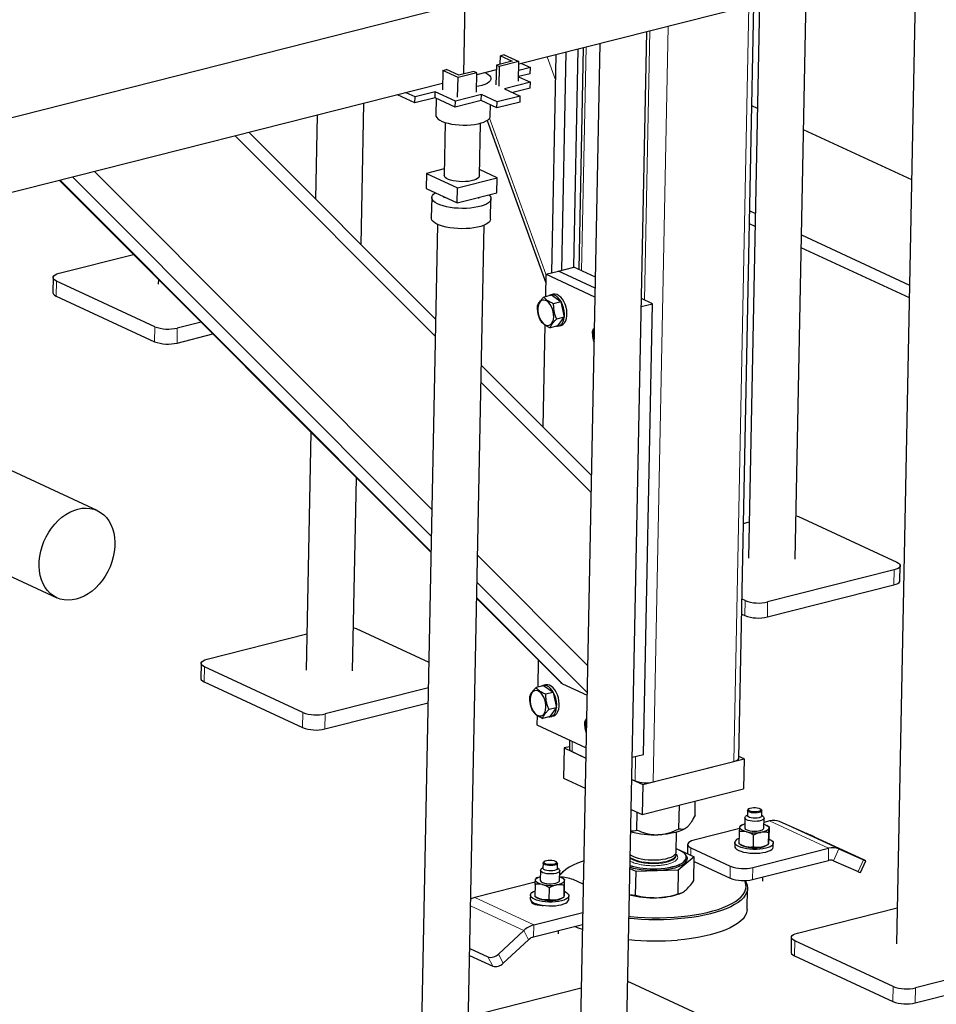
# Model space of a CAD drawing. Header units: millimetres. Extents: x 0 to 841, y 0 to 594.
# Tile 52 of 92: x 209 to 232, y 396 to 421. Entities that reach past the tile are written whole.
import ezdxf

# ---------------------------------------------------------------- set-up
doc = ezdxf.new("R2010")
doc.units = ezdxf.units.MM
doc.layers.add('TRAIT-FORT', color=4, linetype='Continuous', lineweight=25)

msp = doc.modelspace()

# ---------------------------------------------------------------- linework, layer by layer
at = {"lineweight": 18}
for p, q in [((227.20233, 421.38019), (226.8278, 402.51902)), ((225.18255, 420.86911), (224.80802, 402.00795)), ((224.73074, 420.75479), (224.59732, 414.03574)), ((223.13604, 420.35128), (223.02512, 414.76506)), ((222.16836, 420.10642), (222.37602, 419.53249)), ((220.72553, 418.57637), (222.13509, 414.68075)), ((214.37469, 418.13434), (219.37329, 413.12591)), ((210.32086, 417.10858), (219.27423, 408.13759)), ((210.86491, 417.24625), (219.28752, 408.80706)), ((210.00489, 417.02863), (219.26651, 407.74878)), ((209.91229, 414.51239), (209.90485, 414.13738)), ((212.36886, 413.37282), (212.36142, 412.99781)), ((212.93011, 413.33872), (212.92266, 412.96371)), ((220.51088, 411.98608), (223.26102, 409.23052)), ((220.42512, 407.66722), (223.17526, 404.91167)), ((230.82543, 407.29987), (230.81798, 406.92486)), ((220.41183, 406.99776), (223.16197, 404.24221)), ((220.40411, 406.60895), (222.55109, 404.45773)), ((227.10828, 406.53542), (227.10083, 406.1604)), ((227.66952, 406.50132), (227.66208, 406.1263)), ((213.60605, 404.88005), (213.5986, 404.50503)), ((216.06262, 403.74048), (216.05517, 403.36546)), ((216.62387, 403.70638), (216.61642, 403.33136)), ((222.79192, 403.02137), (222.78682, 402.76455)), ((224.37111, 402.64365), (224.35902, 402.03523)), ((227.71861, 401.03491), (229.19255, 400.35117)), ((227.96948, 401.01841), (229.44343, 400.33467)), ((225.75153, 400.18051), (225.75513, 400.36197)), ((229.19255, 400.35117), (229.18659, 400.05116)), ((229.44343, 400.33467), (229.31203, 400.04291)), ((226.7318, 399.60613), (226.73776, 399.90614)), ((229.92821, 399.7724), (230.0596, 400.06416)), ((227.29305, 399.57203), (227.29901, 399.87204)), ((221.57949, 398.29668), (220.25128, 398.91282)), ((221.83355, 398.44095), (220.35961, 399.1247)), ((221.86836, 398.94951), (221.86887, 398.97513)), ((221.8276, 398.14094), (221.83355, 398.44095)), ((221.70056, 398.06881), (221.57949, 398.29668)), ((228.34546, 398.04264), (228.33802, 397.66763)), ((221.06737, 397.48216), (220.94629, 397.71004)), ((220.80602, 397.41081), (220.68494, 397.63868)), ((230.80203, 396.90308), (230.79459, 396.52806)), ((231.36328, 396.86897), (231.35583, 396.49396))]:
    msp.add_line(p, q, dxfattribs=at)
at = {"lineweight": 18, "flags": 128}
for points in [[(224.86722, 399.96878), (224.95696, 399.974), (225.04266, 399.98398), (225.12232, 399.99847), (225.19407, 400.01714), (225.25622, 400.03955), (225.30733, 400.06518), (225.34619, 400.09342), (225.37189, 400.12361), (225.38382, 400.15505), (225.38468, 400.16479)], [(224.23992, 400.099), (224.25342, 400.08923), (224.30215, 400.06132), (224.36219, 400.03612), (224.43214, 400.01422), (224.51035, 399.99612), (224.595, 399.98226), (224.68409, 399.97296), (224.77555, 399.96843), (224.86722, 399.96878)]]:
    msp.add_lwpolyline(points, dxfattribs=at)
at = {"lineweight": 18}
for points, knots in [([(225.41787, 400.15869), (225.42118, 400.1451), (225.42799, 400.1171), (225.40911, 400.07468), (225.36639, 400.03313), (225.29801, 399.99514), (225.20811, 399.96318), (225.10262, 399.93922), (224.98939, 399.92325), (224.91034, 399.91932), (224.87197, 399.91741)], [0, 0, 0, 0, 0.116516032, 0.24001133, 0.368640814, 0.5, 0.631359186, 0.75998867, 0.883483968, 1, 1, 1, 1]), ([(225.38114, 400.20684), (225.38466, 400.20415), (225.4046, 400.18886), (225.41187, 400.17231), (225.41787, 400.15869)], [0, 0, 0, 0, 0.176208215, 1, 1, 1, 1]), ([(224.87197, 399.91741), (224.83302, 399.91694), (224.7528, 399.91598), (224.62981, 399.92469), (224.50798, 399.94163), (224.39568, 399.96747), (224.30244, 399.99837), (224.25852, 400.0226), (224.23862, 400.03358)], [0, 0, 0, 0, 0.157433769, 0.324297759, 0.498098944, 0.675588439, 0.853077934, 1, 1, 1, 1])]:
    msp.add_open_spline(points, degree=3, knots=knots, dxfattribs=at)
at = {"layer": 'TRAIT-FORT', "lineweight": 25}
for p, q in [((238.4867, 424.23553), (221.45812, 419.9267)), ((231.37335, 422.4356), (230.8874, 397.96351)), ((228.35342, 407.57282), (228.63479, 421.74265)), ((220.11876, 421.45346), (201.18334, 416.66213)), ((220.0836, 419.68268), (220.11876, 421.45346)), ((226.95121, 402.60383), (227.32467, 421.41115)), ((227.46871, 421.44759), (227.19365, 407.59585)), ((224.15742, 395.94409), (224.64968, 420.73428)), ((222.82859, 414.85623), (222.9367, 420.30084)), ((223.06684, 420.33376), (222.95688, 414.79671)), ((223.48359, 420.43922), (222.99765, 395.96712)), ((220.99506, 419.9243), (220.99924, 420.13451)), ((221.09391, 420.15847), (220.99924, 420.13451)), ((220.99924, 420.13451), (221.29098, 419.99918)), ((221.09391, 420.15847), (221.45935, 419.98895)), ((222.28041, 414.71752), (222.38853, 420.16213)), ((222.52958, 414.78057), (222.6377, 420.22518)), ((220.89649, 419.89936), (220.88681, 419.41184)), ((221.29098, 419.99918), (220.89649, 419.89936)), ((220.97019, 419.86517), (220.89649, 419.89936)), ((220.97019, 419.86517), (220.96051, 419.37765)), ((221.45935, 419.98895), (220.97019, 419.86517)), ((221.44967, 419.50143), (221.45935, 419.98895)), ((221.74697, 419.83865), (221.4549, 419.76474)), ((221.5222, 419.94292), (221.74697, 419.83865)), ((221.74399, 419.68864), (221.74697, 419.83865)), ((219.55775, 419.76976), (219.54807, 419.28224)), ((219.55775, 419.76976), (219.65242, 419.79372)), ((219.93851, 419.59313), (219.55775, 419.76976)), ((219.95949, 419.65128), (219.65242, 419.79372)), ((219.92883, 419.10561), (219.93851, 419.59313)), ((220.40799, 419.71192), (219.93851, 419.59313)), ((220.33429, 419.74611), (219.95949, 419.65128)), ((220.40799, 419.71192), (220.33429, 419.74611)), ((220.39831, 419.2244), (220.40799, 419.71192)), ((220.8942, 419.78401), (220.40697, 419.66072)), ((221.4519, 419.61352), (221.74563, 419.47727)), ((221.74399, 419.68864), (221.45192, 419.61473)), ((219.55128, 419.4442), (202.5227, 415.13537)), ((219.55119, 419.4398), (219.54502, 419.44262)), ((221.74563, 419.47727), (221.09867, 419.31356)), ((221.09867, 419.31356), (221.49172, 419.13123)), ((221.74265, 419.32726), (221.30685, 419.21699)), ((221.74265, 419.32726), (221.74563, 419.47727)), ((218.86266, 418.95956), (218.42969, 419.1604)), ((218.86563, 419.10956), (218.64086, 419.21384)), ((218.86266, 418.95956), (218.86563, 419.10956)), ((219.3676, 419.08733), (218.86266, 418.95956)), ((219.37058, 419.23733), (218.86563, 419.10956)), ((219.3676, 419.08733), (219.37058, 419.23733)), ((219.8712, 418.85372), (219.3676, 419.08733)), ((219.87417, 419.00372), (219.37058, 419.23733)), ((219.39142, 419.07628), (219.38304, 418.65434)), ((220.52113, 419.16743), (219.87417, 419.00372)), ((220.51816, 419.01742), (220.52113, 419.16743)), ((220.91419, 418.9851), (220.52113, 419.16743)), ((221.49172, 419.13123), (220.91419, 418.9851)), ((221.48874, 418.98122), (221.49172, 419.13123)), ((217.51904, 415.41786), (217.58913, 418.94771)), ((220.51816, 419.01742), (219.8712, 418.85372)), ((219.8712, 418.85372), (219.87417, 419.00372)), ((220.91121, 418.83509), (220.51816, 419.01742)), ((220.74278, 418.62734), (220.7484, 418.91061)), ((220.91121, 418.83509), (220.91419, 418.9851)), ((221.48874, 418.98122), (220.91121, 418.83509)), ((227.41654, 418.82031), (227.27453, 418.88619)), ((216.42305, 418.65265), (216.38145, 416.5577)), ((219.61942, 418.4695), (219.59328, 417.15282)), ((220.4731, 417.13535), (220.49925, 418.45203)), ((220.66486, 418.52049), (222.13013, 414.47089)), ((219.38174, 413.5515), (214.72055, 418.22186)), ((231.2661, 417.03456), (228.56617, 418.28701)), ((219.14922, 417.19779), (219.14178, 416.82278)), ((219.59642, 417.31095), (219.14922, 417.19779)), ((219.14922, 417.19779), (219.92304, 416.83883)), ((220.91715, 417.09037), (220.47627, 417.29489)), ((209.99242, 417.02548), (219.26621, 407.73344)), ((219.92304, 416.83883), (220.91715, 417.09037)), ((220.90971, 416.71536), (220.91715, 417.09037)), ((219.14178, 416.82278), (219.9156, 416.46381)), ((219.58266, 416.61826), (219.58211, 416.5903)), ((219.9156, 416.46381), (219.92304, 416.83883)), ((219.9156, 416.46381), (220.90971, 416.71536)), ((219.28216, 416.59625), (219.27211, 416.08998)), ((220.46193, 416.57283), (220.46252, 416.6022)), ((220.75182, 416.0606), (220.76187, 416.56687)), ((227.22248, 416.26468), (227.36448, 416.19881)), ((219.42891, 415.92719), (218.80165, 384.33839)), ((219.96142, 384.31536), (220.58868, 415.90416)), ((227.35804, 415.87466), (227.21604, 415.94053)), ((228.51412, 415.66551), (231.21405, 414.41305)), ((209.98223, 414.7062), (211.83839, 415.17588)), ((231.20761, 414.0889), (228.50768, 415.34136)), ((222.13429, 414.68054), (222.12324, 414.12409)), ((222.13429, 414.68054), (222.44988, 414.7604)), ((223.35797, 414.1129), (222.13429, 414.68054)), ((222.44988, 414.7604), (222.82859, 414.85623)), ((223.36242, 414.33709), (222.44988, 414.7604)), ((223.36777, 414.60611), (222.82859, 414.85623)), ((209.82796, 414.60019), (209.82052, 414.22517)), ((212.36886, 413.37282), (209.91229, 414.51239)), ((212.45668, 414.55637), (212.45423, 414.43326)), ((222.27073, 414.16141), (222.08152, 414.11354)), ((222.31606, 414.18154), (222.25295, 414.16557)), ((222.50788, 413.99451), (222.27073, 414.16141)), ((209.90485, 414.13738), (212.36142, 412.99781)), ((222.50788, 413.99451), (222.31867, 413.94663)), ((222.50788, 413.99451), (222.58822, 413.61089)), ((224.51345, 413.87362), (224.79385, 413.94457)), ((224.79385, 413.94457), (224.5174, 414.07281)), ((224.57044, 402.69409), (224.79385, 413.94457)), ((213.52237, 413.48858), (212.93011, 413.33872)), ((222.10921, 413.4172), (222.05861, 410.86936)), ((222.58822, 413.61089), (222.39901, 413.56301)), ((222.4314, 413.39417), (222.58822, 413.61089)), ((212.92266, 412.96371), (213.81968, 413.19068)), ((222.4314, 413.39417), (222.24219, 413.3463)), ((222.44919, 413.39001), (222.51231, 413.40599)), ((210.93039, 408.78338), (201.55336, 413.13326)), ((223.26947, 409.65611), (220.51933, 412.41167)), ((216.26592, 410.73964), (216.14799, 404.80091)), ((201.64005, 410.44738), (209.92044, 406.60623)), ((217.30776, 404.77788), (217.40351, 409.5998)), ((227.06755, 408.4624), (227.21158, 408.49884)), ((228.43879, 408.63325), (230.89536, 407.49369)), ((230.82543, 407.29987), (227.66952, 406.50132)), ((230.97225, 407.03087), (230.97969, 407.40589)), ((227.66208, 406.1263), (230.81798, 406.92486)), ((220.4038, 406.59361), (222.49404, 404.49925)), ((227.10828, 406.53542), (227.03, 406.57173)), ((227.02256, 406.19672), (227.10083, 406.1604)), ((217.39313, 405.83831), (219.21182, 404.99465)), ((213.67598, 405.07386), (216.16592, 405.7039)), ((213.52172, 404.96784), (213.51427, 404.59283)), ((216.06262, 403.74048), (213.60605, 404.88005)), ((221.94308, 405.05129), (221.92963, 404.37368)), ((213.5986, 404.50503), (216.05517, 403.36546)), ((219.19918, 404.35802), (216.62387, 403.70638)), ((222.07712, 404.411), (221.88791, 404.36312)), ((222.12245, 404.43113), (222.05933, 404.41516)), ((222.31426, 404.24409), (222.07712, 404.411)), ((222.55109, 404.45773), (223.16063, 404.17497)), ((222.31426, 404.24409), (222.12505, 404.19622)), ((222.31426, 404.24409), (222.3946, 403.86047)), ((216.61642, 403.33136), (219.19173, 403.98301)), ((222.3946, 403.86047), (222.20539, 403.8126)), ((222.23779, 403.64376), (222.3946, 403.86047)), ((221.91559, 403.66679), (221.91089, 403.43007)), ((222.23779, 403.64376), (222.04858, 403.59588)), ((222.25557, 403.6396), (222.31869, 403.65557)), ((221.91089, 403.43007), (223.13457, 402.86242)), ((222.59029, 402.85572), (222.5754, 402.10568)), ((222.72042, 402.88864), (222.59029, 402.85572)), ((222.59029, 402.85572), (223.12947, 402.6056)), ((222.72369, 403.05302), (222.71935, 402.83479)), ((222.78682, 402.76455), (223.12947, 402.6056)), ((224.29005, 402.62314), (224.57044, 402.69409)), ((227.08027, 402.58291), (226.95198, 402.64242)), ((224.55555, 401.94406), (227.08027, 402.58291)), ((224.80802, 402.00795), (226.8278, 402.51902)), ((227.08027, 402.58291), (227.06538, 401.83287)), ((222.5754, 402.10568), (223.11458, 401.85557)), ((224.27911, 402.0723), (224.55555, 401.94406)), ((224.27911, 402.0723), (224.35902, 402.03523)), ((224.55555, 401.94406), (224.54066, 401.19403)), ((224.54066, 401.19403), (227.06538, 401.83287)), ((225.45639, 400.84003), (225.46808, 401.4287)), ((225.85604, 401.17502), (225.86306, 401.52865)), ((224.26421, 401.32227), (224.54066, 401.19403)), ((224.40433, 400.80768), (224.41317, 401.25317)), ((227.16338, 401.17925), (227.11972, 401.14273)), ((227.16574, 401.2985), (227.16314, 401.16725)), ((227.1979, 401.33722), (227.17901, 401.32141)), ((227.51333, 401.31477), (227.49508, 401.33131)), ((227.52307, 401.1601), (227.52567, 401.29136)), ((227.56548, 401.13387), (227.5233, 401.17211)), ((227.03007, 400.93427), (226.98531, 400.90962)), ((227.10203, 401.11219), (227.09719, 400.86843)), ((227.5771, 400.8589), (227.58194, 401.10266)), ((227.71861, 401.03491), (227.5799, 400.99981)), ((227.68387, 400.89964), (227.64678, 400.92203)), ((227.68381, 400.89955), (227.70483, 400.88657)), ((227.70483, 400.88657), (227.69887, 400.58656)), ((228.58566, 400.7479), (227.96948, 401.01841)), ((225.38654, 400.25854), (225.3964, 400.7551)), ((226.97468, 400.84667), (225.82507, 400.55578)), ((226.96202, 400.46573), (226.96797, 400.76575)), ((227.31282, 400.38216), (227.31877, 400.68217)), ((227.57689, 400.85594), (227.5771, 400.8589)), ((227.6872, 400.74258), (227.68124, 400.44257)), ((225.6708, 400.44976), (225.66624, 400.22007)), ((226.84979, 400.49817), (226.84793, 400.40442)), ((226.98297, 400.45267), (227.02006, 400.43028)), ((227.63678, 400.41803), (227.68154, 400.44269)), ((227.80774, 400.38536), (227.8096, 400.47911)), ((230.07157, 400.06196), (228.84328, 400.63175)), ((225.37945, 400.21768), (225.37705, 400.2232)), ((225.38468, 400.16479), (225.38513, 400.1875)), ((225.38833, 400.34899), (225.83552, 400.14154)), ((225.83552, 400.14154), (225.43587, 399.80655)), ((225.75513, 400.36197), (226.73776, 399.90614)), ((225.82372, 399.5473), (225.83552, 400.14154)), ((227.29901, 399.87204), (229.19255, 400.35117)), ((229.44343, 400.33467), (230.0596, 400.06416)), ((222.06223, 399.98459), (222.05963, 399.85333)), ((222.09439, 400.0233), (222.0755, 400.00749)), ((222.40982, 400.00086), (222.39157, 400.0174)), ((222.41956, 399.84619), (222.42216, 399.97744)), ((225.63781, 400.1185), (225.63788, 400.12225)), ((225.83317, 400.02299), (226.7318, 399.60613)), ((227.29305, 399.57203), (229.18659, 400.05116)), ((229.31203, 400.04291), (229.92821, 399.7724)), ((229.98774, 399.74725), (230.11913, 400.03901)), ((221.99852, 399.79827), (221.99368, 399.55451)), ((222.05987, 399.86534), (222.01621, 399.82881)), ((222.46197, 399.81996), (222.4198, 399.85819)), ((222.47359, 399.54498), (222.47843, 399.78874)), ((222.58449, 399.78508), (222.5467, 399.75346)), ((224.3838, 399.77421), (224.23485, 399.84331)), ((224.37201, 399.17997), (224.3838, 399.77421)), ((225.43587, 399.80655), (224.3838, 399.77421)), ((225.43587, 399.80655), (225.42407, 399.21231)), ((221.86871, 399.50655), (220.35961, 399.1247)), ((221.86446, 399.45183), (221.85851, 399.15182)), ((221.92656, 399.62036), (221.8818, 399.5957)), ((222.58036, 399.58572), (222.54327, 399.60811)), ((222.58369, 399.42867), (222.57773, 399.12865)), ((222.5803, 399.58563), (222.60132, 399.57266)), ((222.59536, 399.27264), (222.60132, 399.57266)), ((223.06686, 399.45261), (222.8144, 399.56973)), ((227.55066, 399.52759), (227.55285, 399.63776)), ((221.74628, 399.18426), (221.74442, 399.09051)), ((222.21526, 399.36826), (222.20931, 399.06824)), ((222.70423, 399.07145), (222.70609, 399.1652)), ((224.22202, 399.19728), (224.37201, 399.17997)), ((225.47156, 399.21889), (225.50964, 399.23382)), ((227.15848, 398.82775), (227.16891, 399.35277)), ((221.87947, 399.13876), (221.91655, 399.11637)), ((221.98151, 398.94137), (221.98125, 398.92862)), ((222.53327, 399.10412), (222.57803, 399.12877)), ((222.57811, 399.12897), (222.57773, 399.12865)), ((222.70381, 399.06553), (222.70423, 399.07145)), ((221.83355, 398.44095), (223.0529, 398.74949)), ((228.4154, 398.23646), (230.90534, 398.8665)), ((221.8276, 398.14094), (223.04694, 398.44948)), ((220.94629, 397.71004), (221.57949, 398.29668)), ((222.44715, 398.21368), (222.44883, 398.29814)), ((221.06737, 397.48216), (221.70056, 398.06881)), ((228.26113, 398.13044), (228.25369, 397.75542)), ((230.80203, 396.90308), (228.34546, 398.04264)), ((220.23017, 397.84965), (220.68494, 397.63868)), ((220.22679, 397.6795), (220.80602, 397.41081)), ((228.33802, 397.66763), (230.79459, 396.52806)), ((234.51918, 397.66753), (231.36328, 396.86897)), ((231.35583, 396.49396), (234.51174, 397.29251)), ((224.24279, 397.00452), (226.69936, 395.86496)), ((220.52564, 396.24007), (223.01558, 396.87011))]:
    msp.add_line(p, q, dxfattribs=at)
at = {"layer": 'TRAIT-FORT', "lineweight": 25, "flags": 128}
for points in [[(220.61803, 419.71413), (220.63292, 419.70696), (220.68496, 419.67668), (220.72414, 419.64431), (220.74961, 419.61053), (220.76085, 419.57606), (220.75761, 419.54164), (220.73997, 419.50801), (220.70828, 419.47588), (220.66324, 419.44593), (220.6058, 419.4188), (220.53719, 419.39508), (220.45887, 419.37526), (220.40108, 419.36426)], [(219.38304, 418.65434), (219.3874, 418.62588), (219.40581, 418.59166), (219.43822, 418.5585), (219.48395, 418.52708), (219.54202, 418.4981), (219.61119, 418.47215), (219.68998, 418.4498), (219.77673, 418.43152), (219.86957, 418.41771), (219.96654, 418.40864), (220.06556, 418.40453), (220.16452, 418.40546), (220.26132, 418.4114), (220.35388, 418.42223), (220.44025, 418.43772), (220.51858, 418.45754), (220.58719, 418.48126), (220.64463, 418.50839), (220.68967, 418.53834), (220.72135, 418.57047), (220.739, 418.6041), (220.74278, 418.62734)], [(220.4731, 417.13535), (220.47085, 417.12095), (220.45585, 417.0943), (220.42727, 417.06926), (220.38603, 417.04662), (220.33344, 417.02711), (220.27121, 417.01136), (220.20132, 416.99988), (220.12603, 416.99303), (220.04775, 416.99104), (219.96901, 416.99397), (219.89233, 417.00172), (219.82018, 417.01405), (219.75487, 417.03055), (219.69851, 417.05071), (219.65291, 417.07386), (219.61953, 417.09928), (219.59944, 417.12613), (219.59328, 417.15282)], [(220.7094, 416.66467), (220.73359, 416.63956), (220.75487, 416.60409), (220.76189, 416.56818), (220.7545, 416.53253), (220.73286, 416.49784), (220.69739, 416.46477), (220.64876, 416.43398), (220.58794, 416.40606), (220.5161, 416.38156), (220.43465, 416.36095), (220.34517, 416.34463), (220.24939, 416.33293), (220.14919, 416.32606), (220.04652, 416.32417), (219.94336, 416.32729), (219.84174, 416.33535), (219.74363, 416.34821), (219.65094, 416.36561), (219.56546, 416.38721), (219.48888, 416.4126), (219.42267, 416.44128), (219.36813, 416.47268), (219.32631, 416.50621), (219.29804, 416.5412), (219.28386, 416.57697), (219.28404, 416.61284), (219.29859, 416.6481), (219.32722, 416.68206), (219.36937, 416.71407), (219.37225, 416.71587)], [(220.75182, 416.0606), (220.74445, 416.02626), (220.72281, 415.99157), (220.68733, 415.9585), (220.63871, 415.92771), (220.57789, 415.89979), (220.50605, 415.87529), (220.4246, 415.85468), (220.33511, 415.83836), (220.23934, 415.82666), (220.13914, 415.81979), (220.03646, 415.8179), (219.93331, 415.82101), (219.83169, 415.82908), (219.73358, 415.84194), (219.64088, 415.85934), (219.55541, 415.88094), (219.47883, 415.90633), (219.41262, 415.935), (219.35808, 415.96641), (219.31626, 415.99993), (219.28799, 416.03493), (219.27381, 416.0707), (219.27211, 416.08998)], [(209.91229, 414.51239), (209.87043, 414.53616), (209.84231, 414.56208), (209.829, 414.58916), (209.83102, 414.61636), (209.84829, 414.64263), (209.88015, 414.66697), (209.92538, 414.68843), (209.98223, 414.7062)], [(209.82052, 414.22517), (209.82155, 414.21414), (209.83486, 414.18706), (209.86299, 414.16114), (209.90485, 414.13738)], [(222.40121, 413.38653), (222.42149, 413.38598), (222.46478, 413.39498), (222.50396, 413.41782), (222.53761, 413.45366), (222.56452, 413.50123), (222.58372, 413.55879), (222.59451, 413.62426), (222.5965, 413.69528), (222.58962, 413.76929), (222.57412, 413.8436), (222.55055, 413.91554), (222.51978, 413.98249), (222.48291, 414.04205), (222.44127, 414.09206), (222.39637, 414.1307), (222.34984, 414.1566), (222.30335, 414.1688), (222.25859, 414.16687), (222.21716, 414.15088), (222.20908, 414.14581)], [(222.51231, 413.40599), (222.5279, 413.41095), (222.56708, 413.43379), (222.60073, 413.46963), (222.62764, 413.5172), (222.64684, 413.57476), (222.65763, 413.64023), (222.65962, 413.71125), (222.65274, 413.78526), (222.63723, 413.85957), (222.61367, 413.93151), (222.5829, 413.99846), (222.54602, 414.05802), (222.50439, 414.10803), (222.45949, 414.14668), (222.41296, 414.17257), (222.36647, 414.18477), (222.3217, 414.18284), (222.31606, 414.18154)], [(221.97935, 413.98339), (221.95582, 413.94061), (221.93991, 413.88827), (221.93232, 413.82865), (221.93337, 413.76437), (221.94303, 413.69824), (221.96086, 413.63313), (221.98609, 413.57191), (222.01761, 413.51724), (222.05406, 413.47152), (222.09383, 413.43674), (222.13519, 413.41442), (222.17633, 413.40554), (222.21545, 413.41048), (222.25084, 413.42904), (222.28096, 413.4604), (222.30449, 413.50318), (222.3204, 413.55552), (222.32799, 413.61514), (222.32694, 413.67942), (222.31728, 413.74555), (222.29945, 413.81066), (222.27422, 413.87188), (222.2427, 413.92655), (222.20625, 413.97227), (222.16648, 414.00705), (222.12512, 414.02937), (222.08398, 414.03825), (222.04486, 414.0333), (222.00947, 414.01475), (221.97935, 413.98339)], [(210.40308, 406.56976), (210.30084, 406.55045), (210.20007, 406.54456), (210.10194, 406.55216), (210.0076, 406.57315), (209.91816, 406.60729), (209.83467, 406.65419), (209.7581, 406.71328), (209.68936, 406.78388), (209.62925, 406.86516), (209.57847, 406.95617), (209.53762, 407.05583), (209.50718, 407.16299), (209.4875, 407.27638), (209.47882, 407.39468), (209.48124, 407.5165), (209.49473, 407.64041), (209.51913, 407.76496), (209.55416, 407.88868), (209.5994, 408.01013), (209.65432, 408.12788), (209.71829, 408.24056), (209.79054, 408.34684), (209.87024, 408.44547), (209.95645, 408.5353), (210.04815, 408.61528), (210.14428, 408.68447), (210.24371, 408.74205), (210.34526, 408.78736), (210.44776, 408.81986), (210.54999, 408.83916), (210.65076, 408.84505), (210.74889, 408.83746), (210.84323, 408.81646), (210.93267, 408.78232), (211.01616, 408.73543), (211.09273, 408.67634), (211.16147, 408.60574), (211.22158, 408.52446), (211.27236, 408.43345), (211.31321, 408.33378), (211.34365, 408.22662), (211.36333, 408.11323), (211.37201, 407.99493), (211.36959, 407.87311), (211.3561, 407.74921), (211.3317, 407.62466), (211.29667, 407.50094), (211.25143, 407.37949), (211.19651, 407.26173), (211.13255, 407.14906), (211.06029, 407.04278), (210.98059, 406.94414), (210.89438, 406.85431), (210.80268, 406.77433), (210.70655, 406.70515), (210.60713, 406.64756), (210.50557, 406.60226), (210.40308, 406.56976)], [(228.37495, 408.65699), (228.3848, 408.65395), (228.43879, 408.63325)], [(230.89536, 407.49369), (230.93722, 407.46992), (230.96535, 407.444), (230.97865, 407.41692), (230.97663, 407.38972), (230.95936, 407.36344), (230.9275, 407.33911), (230.88228, 407.31764), (230.82543, 407.29987)], [(230.81798, 406.92486), (230.87483, 406.94263), (230.92005, 406.96409), (230.95191, 406.98843), (230.96919, 407.0147), (230.97225, 407.03087)], [(217.32929, 405.86205), (217.33914, 405.85901), (217.39313, 405.83831)], [(213.60605, 404.88005), (213.56419, 404.90381), (213.53606, 404.92973), (213.52276, 404.95682), (213.52478, 404.98402), (213.54205, 405.01029), (213.57391, 405.03463), (213.61913, 405.05609), (213.67598, 405.07386)], [(213.51427, 404.59283), (213.51531, 404.5818), (213.52862, 404.55472), (213.55674, 404.5288), (213.5986, 404.50503)], [(222.20759, 403.63612), (222.22787, 403.63556), (222.27116, 403.64456), (222.31034, 403.6674), (222.344, 403.70325), (222.37091, 403.75081), (222.3901, 403.80837), (222.40089, 403.87384), (222.40288, 403.94487), (222.396, 404.01887), (222.3805, 404.09319), (222.35694, 404.16512), (222.32616, 404.23208), (222.28929, 404.29163), (222.24765, 404.34164), (222.20276, 404.38029), (222.15622, 404.40618), (222.10973, 404.41839), (222.06497, 404.41646), (222.02355, 404.40046), (222.01547, 404.3954)], [(222.31869, 403.65557), (222.33428, 403.66053), (222.37346, 403.68337), (222.40711, 403.71922), (222.43403, 403.76678), (222.45322, 403.82434), (222.46401, 403.88982), (222.466, 403.96084), (222.45912, 404.03484), (222.44362, 404.10916), (222.42005, 404.18109), (222.38928, 404.24805), (222.35241, 404.30761), (222.31077, 404.35761), (222.26588, 404.39626), (222.21934, 404.42215), (222.17285, 404.43436), (222.12809, 404.43243), (222.12245, 404.43113)], [(221.78574, 404.23298), (221.76221, 404.19019), (221.7463, 404.13785), (221.73871, 404.07824), (221.73976, 404.01396), (221.74941, 403.94782), (221.76724, 403.88272), (221.79247, 403.82149), (221.824, 403.76683), (221.86044, 403.7211), (221.90021, 403.68632), (221.94157, 403.664), (221.98271, 403.65512), (222.02183, 403.66007), (222.05723, 403.67863), (222.08734, 403.70998), (222.11087, 403.75277), (222.12678, 403.80511), (222.13437, 403.86472), (222.13332, 403.929), (222.12367, 403.99514), (222.10584, 404.06024), (222.08061, 404.12146), (222.04908, 404.17613), (222.01264, 404.22186), (221.97286, 404.25664), (221.93151, 404.27896), (221.89037, 404.28784), (221.85125, 404.28289), (221.81585, 404.26433), (221.78574, 404.23298)], [(222.71935, 402.83479), (222.72019, 402.82597), (222.73083, 402.8043), (222.75333, 402.78356), (222.78682, 402.76455)], [(226.8278, 402.51902), (226.87328, 402.53324), (226.90946, 402.55041), (226.93494, 402.56988), (226.94876, 402.5909), (226.95121, 402.60383)], [(227.58173, 401.0997), (227.57166, 401.07927), (227.54717, 401.0606), (227.50978, 401.04488), (227.46185, 401.03309), (227.40639, 401.02597), (227.34688, 401.02397), (227.28707, 401.02721), (227.2307, 401.03549), (227.18133, 401.04829), (227.14205, 401.0648), (227.11533, 401.084), (227.10286, 401.10466), (227.10541, 401.1255), (227.11972, 401.14273)], [(227.52307, 401.1601), (227.52291, 401.15788), (227.51347, 401.14055), (227.49024, 401.12509), (227.45508, 401.11276), (227.41085, 401.10455), (227.36114, 401.10113), (227.30996, 401.10278), (227.26146, 401.10936), (227.21959, 401.12035), (227.18771, 401.13484), (227.16843, 401.15166), (227.16314, 401.16725)], [(227.52551, 401.28914), (227.51608, 401.27181), (227.49284, 401.25635), (227.45769, 401.24402), (227.41346, 401.23581), (227.36374, 401.23239), (227.31256, 401.23404), (227.26407, 401.24062), (227.22219, 401.2516), (227.19032, 401.26609), (227.17103, 401.28292), (227.1659, 401.30072), (227.17533, 401.31805), (227.17901, 401.32141)], [(227.50591, 401.30853), (227.49681, 401.29242), (227.47432, 401.27821), (227.44043, 401.26714), (227.39816, 401.26021), (227.35126, 401.25803), (227.3039, 401.26079), (227.26029, 401.26826), (227.2243, 401.27976), (227.19914, 401.29427), (227.18703, 401.31051), (227.18905, 401.32703), (227.20502, 401.34236), (227.23353, 401.35515), (227.27204, 401.36425), (227.31713, 401.36886), (227.36479, 401.36856), (227.41079, 401.36339), (227.45104, 401.3538), (227.48196, 401.34065), (227.50081, 401.3251), (227.50591, 401.30853)], [(227.51333, 401.31477), (227.52038, 401.30694), (227.52551, 401.28914)], [(227.56548, 401.13387), (227.57673, 401.12062), (227.58173, 401.0997)], [(226.97753, 400.87524), (226.9826, 400.89142), (226.99373, 400.90712), (227.01075, 400.92208), (227.03334, 400.93604), (227.06114, 400.94876), (227.09365, 400.96003), (227.09904, 400.96162)], [(227.57895, 400.95209), (227.60222, 400.94365), (227.63174, 400.93038), (227.65621, 400.91598), (227.67523, 400.90068), (227.68846, 400.88475), (227.69567, 400.86845), (227.69676, 400.85208)], [(225.65357, 400.87409), (225.6011, 400.83738), (225.53495, 400.8036), (225.45625, 400.77335), (225.36634, 400.74714), (225.26676, 400.72541), (225.15922, 400.70853), (225.04555, 400.6968), (224.92771, 400.69042)], [(227.14412, 400.76146), (227.10612, 400.77178), (227.07207, 400.78368), (227.04255, 400.79694), (227.01808, 400.81134), (226.99906, 400.82664), (226.98583, 400.84257), (226.97861, 400.85887), (226.97753, 400.87524)], [(227.09719, 400.86843), (227.09802, 400.8609), (227.11049, 400.84024), (227.13721, 400.82104), (227.17649, 400.80453), (227.22586, 400.79173), (227.28222, 400.78345), (227.34204, 400.78021), (227.40155, 400.78221), (227.45701, 400.78933), (227.50494, 400.80112), (227.54233, 400.81684), (227.56682, 400.83551), (227.57689, 400.85594)], [(227.69676, 400.85208), (227.69169, 400.8359), (227.68055, 400.8202), (227.66354, 400.80524), (227.64095, 400.79128), (227.61315, 400.77856), (227.58064, 400.76729), (227.54395, 400.75768), (227.50373, 400.74988)], [(225.82507, 400.55578), (225.76822, 400.53801), (225.723, 400.51655), (225.69113, 400.49221), (225.67386, 400.46594), (225.67184, 400.43874), (225.68515, 400.41166), (225.71327, 400.38573), (225.75513, 400.36197)], [(226.84793, 400.40442), (226.8521, 400.38123), (226.87031, 400.35254), (226.90241, 400.32513), (226.94745, 400.29985), (227.00404, 400.27745), (227.07047, 400.25862), (227.14472, 400.24393), (227.22453, 400.23383), (227.30748, 400.22862), (227.39105, 400.22847), (227.4727, 400.23337), (227.54995, 400.24318), (227.62045, 400.2576), (227.68206, 400.27619), (227.73291, 400.29838), (227.77144, 400.32351), (227.7965, 400.35081), (227.80732, 400.37945), (227.80774, 400.38536)], [(227.69891, 400.58874), (227.71009, 400.58369), (227.75512, 400.5584), (227.78723, 400.531), (227.80543, 400.50231), (227.80918, 400.4732), (227.79836, 400.44456), (227.77331, 400.41727), (227.73477, 400.39214), (227.68392, 400.36994), (227.62231, 400.35135), (227.55181, 400.33693), (227.47457, 400.32712), (227.39292, 400.32222), (227.30934, 400.32238), (227.22639, 400.32759), (227.14658, 400.33769), (227.07233, 400.35238), (227.0059, 400.37121), (226.94931, 400.3936), (226.90427, 400.41889), (226.87217, 400.44629), (226.85396, 400.47498), (226.85021, 400.50409), (226.85021, 400.50409)], [(224.23555, 399.87865), (224.3095, 399.85906), (224.40848, 399.83839), (224.51363, 399.82217), (224.6232, 399.81066), (224.73541, 399.80405), (224.8484, 399.80246), (224.96033, 399.8059), (225.06936, 399.81432), (225.17369, 399.82758), (225.27161, 399.84547), (225.36152, 399.86769), (225.44193, 399.89387), (225.51153, 399.92359), (225.56918, 399.95636), (225.61393, 399.99163), (225.64504, 400.02884), (225.662, 400.06737), (225.66454, 400.10658), (225.6526, 400.14584), (225.6264, 400.18449), (225.60479, 400.20641)], [(224.24037, 400.12171), (224.26493, 400.10474), (224.3166, 400.07746), (224.37926, 400.05303), (224.45144, 400.03203), (224.53144, 400.01496), (224.61739, 400.00221), (224.70727, 399.99408), (224.79898, 399.99077), (224.89037, 399.99234), (224.97929, 399.99877), (225.06367, 400.0099), (225.14152, 400.02548), (225.21102, 400.04513), (225.27054, 400.06839), (225.31868, 400.09473), (225.35433, 400.12352), (225.37663, 400.1541), (225.38507, 400.18573), (225.37945, 400.21768)], [(224.24179, 400.19275), (224.25529, 400.18298), (224.30401, 400.15508), (224.36406, 400.12988), (224.434, 400.10797), (224.51222, 400.08988), (224.59686, 400.07601), (224.68595, 400.06671), (224.77741, 400.06218), (224.86908, 400.06253)], [(224.86908, 400.06253), (224.95882, 400.06776), (225.04452, 400.07773), (225.12418, 400.09223), (225.19593, 400.1109), (225.25809, 400.13331), (225.30919, 400.15893), (225.34805, 400.18717), (225.37375, 400.21737), (225.38569, 400.2488), (225.38654, 400.25854)], [(224.90137, 399.84325), (225.00856, 399.84901), (225.11206, 399.85953), (225.21018, 399.87464), (225.3013, 399.8941), (225.38392, 399.91758), (225.4567, 399.9447), (225.51843, 399.97501), (225.56811, 400.00802), (225.60491, 400.04318), (225.62823, 400.07992), (225.63769, 400.11764), (225.63313, 400.1557), (225.61463, 400.1935), (225.58249, 400.2304), (225.53724, 400.26581), (225.47963, 400.29914), (225.41059, 400.32984), (225.38812, 400.33835)], [(222.06239, 399.98681), (222.07183, 400.00414), (222.0755, 400.00749)], [(222.40982, 400.00086), (222.41687, 399.99302), (222.42201, 399.97522), (222.41257, 399.95789), (222.38934, 399.94243), (222.35418, 399.9301), (222.30995, 399.92189), (222.26023, 399.91848), (222.20905, 399.92012), (222.16056, 399.92671), (222.11868, 399.93769), (222.08681, 399.95218), (222.06752, 399.96901), (222.06239, 399.98681)], [(222.08274, 400.00491), (222.09184, 400.02102), (222.11434, 400.03524), (222.14822, 400.04631), (222.19049, 400.05324), (222.23739, 400.05542), (222.28475, 400.05265), (222.32836, 400.04519), (222.36435, 400.03369), (222.38951, 400.01917), (222.40163, 400.00294), (222.3996, 399.98642), (222.38363, 399.97108), (222.35512, 399.9583), (222.31661, 399.9492), (222.27152, 399.94459), (222.22386, 399.94488), (222.17786, 399.95006), (222.13762, 399.95965), (222.10669, 399.9728), (222.08784, 399.98835), (222.08274, 400.00491)], [(223.07851, 400.0391), (223.04115, 400.02609), (222.92191, 399.97994), (222.8138, 399.93052), (222.71745, 399.87815), (222.63344, 399.82312), (222.56229, 399.76578), (222.50441, 399.70647), (222.47607, 399.66988)], [(224.90129, 399.8395), (225.00848, 399.84526), (225.11199, 399.85578), (225.2101, 399.87089), (225.30122, 399.89035), (225.38385, 399.91383), (225.45663, 399.94095), (225.51836, 399.97126), (225.56803, 400.00427), (225.60483, 400.03943), (225.62815, 400.07617), (225.63761, 400.11389), (225.63781, 400.1185)], [(230.0596, 400.06416), (230.08354, 400.05371), (230.10184, 400.04585), (230.11379, 400.04089), (230.11894, 400.03901), (230.11709, 400.04028), (230.10831, 400.04466), (230.09294, 400.05198), (230.07157, 400.06196)], [(221.99873, 399.80123), (222.0088, 399.82166), (222.01621, 399.82881)], [(222.46197, 399.81996), (222.46513, 399.81693), (222.4776, 399.79627), (222.47505, 399.77543), (222.45764, 399.75572), (222.42645, 399.7384), (222.38345, 399.72453), (222.33134, 399.715), (222.2734, 399.7104), (222.21327, 399.71102), (222.15471, 399.71683), (222.10142, 399.72745), (222.05674, 399.74223), (222.02348, 399.76022), (222.00373, 399.78031), (221.99873, 399.80123), (221.99873, 399.80123)], [(222.41956, 399.84619), (222.4194, 399.84397), (222.40997, 399.82664), (222.38673, 399.81118), (222.35157, 399.79885), (222.30734, 399.79064), (222.25763, 399.78722), (222.20645, 399.78887), (222.15796, 399.79545), (222.11608, 399.80643), (222.0842, 399.82092), (222.06492, 399.83775), (222.05963, 399.85333)], [(222.47639, 399.68623), (222.53388, 399.7425), (222.5467, 399.75346)], [(221.87402, 399.56133), (221.87909, 399.57751), (221.89023, 399.59321), (221.90724, 399.60817), (221.92983, 399.62213), (221.95763, 399.63485), (221.99014, 399.64611), (221.99553, 399.64771)], [(222.04061, 399.44755), (222.00261, 399.45787), (221.96856, 399.46976), (221.93904, 399.48302), (221.91457, 399.49743), (221.89555, 399.51273), (221.88232, 399.52866), (221.87511, 399.54495), (221.87402, 399.56133)], [(221.99368, 399.55451), (221.99889, 399.53655), (222.01864, 399.51646), (222.0519, 399.49847), (222.09658, 399.48369), (222.14987, 399.47307), (222.20843, 399.46726), (222.26856, 399.46664), (222.3265, 399.47124), (222.37861, 399.48077), (222.42161, 399.49464), (222.4528, 399.51196), (222.47021, 399.53167), (222.47359, 399.54498)], [(222.59325, 399.53816), (222.58818, 399.52199), (222.57704, 399.50628), (222.56003, 399.49133), (222.53744, 399.47737), (222.50964, 399.46465), (222.47713, 399.45338), (222.44044, 399.44377), (222.40022, 399.43596)], [(222.47544, 399.63818), (222.49871, 399.62973), (222.52823, 399.61647), (222.5527, 399.60207), (222.57172, 399.58677), (222.58495, 399.57083), (222.59216, 399.55454), (222.59325, 399.53816)], [(227.10677, 399.54822), (227.1366, 399.49557), (227.15972, 399.4318), (227.16881, 399.36784), (227.16382, 399.30407), (227.14478, 399.24087), (227.1118, 399.17861), (227.06508, 399.11764), (227.00488, 399.05834), (226.93156, 399.00104), (226.84556, 398.94609), (226.74737, 398.8938), (226.63757, 398.84449), (226.51681, 398.79843), (226.3858, 398.75592), (226.24529, 398.71718), (226.09613, 398.68245), (225.93918, 398.65194), (225.77537, 398.62582), (225.60566, 398.60424), (225.43103, 398.58734), (225.25252, 398.57521), (225.07118, 398.56792), (224.88807, 398.56551), (224.70426, 398.56801), (224.52083, 398.57539), (224.33886, 398.58761), (224.21014, 398.59929)], [(224.21117, 398.65106), (224.24403, 398.64779), (224.42386, 398.63289), (224.60577, 398.62283), (224.78867, 398.61767), (224.97146, 398.61744), (225.15304, 398.62215), (225.33231, 398.63176), (225.50821, 398.64622), (225.67966, 398.66545), (225.84565, 398.68932), (226.00516, 398.71769), (226.15725, 398.75039), (226.301, 398.78723), (226.43554, 398.82798), (226.56006, 398.8724), (226.67382, 398.92022), (226.77613, 398.97116), (226.86638, 399.0249), (226.94402, 399.08112), (227.00858, 399.1395), (227.05968, 399.19966), (227.09702, 399.26126), (227.12035, 399.32392), (227.12956, 399.38727), (227.12457, 399.45092), (227.10543, 399.51449), (227.08992, 399.54738)], [(222.70567, 399.15929), (222.69485, 399.13065), (222.6698, 399.10335), (222.63126, 399.07822), (222.58041, 399.05603), (222.5188, 399.03744), (222.4483, 399.02302), (222.37106, 399.01321), (222.28941, 399.00831), (222.20584, 399.00847), (222.12288, 399.01367), (222.04307, 399.02377), (221.96882, 399.03846), (221.90239, 399.05729), (221.8458, 399.07969), (221.80077, 399.10497), (221.76866, 399.13238), (221.75045, 399.16107), (221.7467, 399.19018), (221.75752, 399.21881), (221.78258, 399.24611), (221.82112, 399.27124), (221.86124, 399.2894)], [(222.5954, 399.27483), (222.60658, 399.26977), (222.65161, 399.24449), (222.68372, 399.21708), (222.70192, 399.18839), (222.70567, 399.15929)], [(221.74442, 399.09051), (221.74859, 399.06732), (221.7668, 399.03862), (221.7989, 399.01122), (221.84394, 398.98593), (221.90053, 398.96354), (221.96696, 398.94471), (222.04121, 398.93002), (222.12102, 398.91992), (222.20397, 398.91471), (222.28754, 398.91456), (222.36919, 398.91946), (222.44644, 398.92926), (222.51694, 398.94368), (222.57855, 398.96227), (222.6294, 398.98447), (222.66793, 399.0096), (222.69299, 399.0369), (222.70381, 399.06553)], [(221.76575, 399.03981), (221.76342, 399.02842), (221.76971, 399.00664), (221.78971, 398.98564), (221.82244, 398.96649), (221.86624, 398.95014), (221.91893, 398.93742), (221.97785, 398.92895), (222.04006, 398.92517), (222.07443, 398.92517)], [(227.15848, 398.82775), (227.1534, 398.77905), (227.13436, 398.71585), (227.10138, 398.65358), (227.05465, 398.59262), (226.99445, 398.53331), (226.92114, 398.47602), (226.83513, 398.42106), (226.73694, 398.36878), (226.62715, 398.31946), (226.50638, 398.27341), (226.37537, 398.23089), (226.23487, 398.19216), (226.08571, 398.15743), (225.92876, 398.12692), (225.76495, 398.10079), (225.59523, 398.07922), (225.42061, 398.06232)], [(223.04441, 398.32195), (222.92487, 398.36973), (222.8553, 398.40099)], [(228.34546, 398.04264), (228.3036, 398.06641), (228.27548, 398.09233), (228.26217, 398.11941), (228.26419, 398.14661), (228.28147, 398.17288), (228.31333, 398.19722), (228.35855, 398.21869), (228.4154, 398.23646)], [(228.25369, 397.75542), (228.25472, 397.7444), (228.26803, 397.71732), (228.29616, 397.69139), (228.33802, 397.66763)], [(224.17895, 397.02826), (224.1888, 397.02522), (224.24279, 397.00452)]]:
    msp.add_lwpolyline(points, dxfattribs=at)
at = {"layer": 'TRAIT-FORT', "lineweight": 25}
for centre, radius, start, end in [((212.70517, 414.27222), 0.96022, 249.49802, 283.547969), ((223.72918, 413.15335), 0.42326, 156.061843, 201.662991), ((212.69772, 413.89721), 0.96022, 249.49802, 283.547969), ((227.44458, 407.43482), 0.96022, 249.49802, 283.547969), ((227.43714, 407.0598), 0.96022, 249.49802, 283.547969), ((216.39892, 404.63988), 0.96022, 249.49802, 283.547969), ((216.39148, 404.26486), 0.96022, 249.49802, 283.547969), ((223.53557, 403.40293), 0.42326, 156.061843, 201.662991), ((224.62807, 402.75475), 0.76818, 249.49802, 283.547969), ((227.82019, 400.66396), 0.38461, 67.158807, 105.313661), ((224.83519, 403.02867), 2.34008, 255.596428, 272.265951), ((227.3544, 401.70171), 0.96348, 257.393726, 278.916516), ((222.12116, 386.06631), 16.04178, 65.226107, 66.235457), ((227.00031, 400.44656), 0.16074, 102.780271, 159.028816), ((227.22088, 400.78749), 0.40979, 240.65537, 258.141784), ((227.44345, 400.79698), 0.42541, 277.134581, 297.029445), ((227.34695, 401.3267), 0.96348, 257.393726, 278.916516), ((229.29413, 399.98022), 0.38461, 67.158807, 105.313661), ((224.81427, 401.97461), 2.13688, 254.308128, 272.334068), ((224.81434, 401.97836), 2.13688, 254.308128, 272.334068), ((227.07407, 400.80554), 0.96022, 249.49802, 283.547969), ((229.23738, 399.86568), 0.19231, 67.158807, 105.313661), ((230.23755, 400.42164), 0.71917, 244.524067, 249.674451), ((222.25089, 400.3878), 0.96348, 257.393726, 278.916516), ((222.4992, 398.76635), 0.863, 68.577454, 91.589721), ((227.06811, 400.50553), 0.96022, 249.49802, 283.547969), ((224.80399, 401.45736), 2.34008, 255.596428, 272.265951), ((224.88667, 400.88257), 1.76349, 270.319516, 289.369793), ((220.48961, 398.62046), 0.52073, 104.456799, 116.815168), ((222.11737, 399.47357), 0.40979, 240.65537, 258.141784), ((222.24344, 400.01278), 0.96348, 257.393726, 278.916516), ((222.33994, 399.48306), 0.42541, 277.134581, 297.029445), ((221.99111, 397.86765), 0.59456, 105.36657, 133.813496), ((221.90637, 397.85429), 0.29728, 105.36657, 133.813496), ((224.87629, 404.82308), 6.78264, 264.275181, 274.603), ((220.75526, 397.89542), 0.2662, 254.683357, 315.858797), ((220.87634, 397.66755), 0.2662, 254.683357, 315.858797), ((231.13834, 397.80247), 0.96022, 249.49802, 283.547969), ((231.13089, 397.42746), 0.96022, 249.49802, 283.547969)]:
    msp.add_arc(centre, radius, start, end, dxfattribs=at)
msp.add_ellipse((222.56181, 404.99759), major_axis=(-0.04977, 0.55132), ratio=0.43676669, start_param=2.65853382, end_param=2.89414793, dxfattribs=at)
for points, knots in [([(221.92471, 413.89682), (221.93508, 413.92197), (221.95222, 413.96356), (222.00155, 414.03007), (222.04476, 414.07736), (222.07336, 414.1055), (222.08152, 414.11354)], [0, 0, 0, 0, 0.38554949, 0.63764185, 0.89654625, 1, 1, 1, 1]), ([(222.31867, 413.94663), (222.29117, 413.95937), (222.23556, 413.98511), (222.16879, 414.02721), (222.11737, 414.07059), (222.09354, 414.09913), (222.08152, 414.11354)], [0, 0, 0, 0, 0.26460494, 0.53494775, 0.76534313, 1, 1, 1, 1]), ([(222.31867, 413.94663), (222.31872, 413.91158), (222.31883, 413.84073), (222.33459, 413.7397), (222.36207, 413.64627), (222.38662, 413.59093), (222.39901, 413.56301)], [0, 0, 0, 0, 0.26460494, 0.53494775, 0.76534313, 1, 1, 1, 1]), ([(222.00505, 413.5132), (221.99116, 413.54475), (221.96307, 413.60852), (221.93706, 413.70696), (221.92461, 413.8042), (221.92468, 413.86576), (221.92471, 413.89682)], [0, 0, 0, 0, 0.26460494, 0.53494775, 0.76534313, 1, 1, 1, 1]), ([(222.00505, 413.5132), (222.01871, 413.49697), (222.04633, 413.46414), (222.10287, 413.41945), (222.16932, 413.37987), (222.21775, 413.35756), (222.24219, 413.3463)], [0, 0, 0, 0, 0.26460494, 0.53494775, 0.76534313, 1, 1, 1, 1]), ([(222.24219, 413.3463), (222.25256, 413.37145), (222.2697, 413.41304), (222.31903, 413.47955), (222.36224, 413.52683), (222.39084, 413.55498), (222.39901, 413.56301)], [0, 0, 0, 0, 0.38554949, 0.63764185, 0.89654625, 1, 1, 1, 1]), ([(223.30039, 413.25866), (223.30912, 413.28335), (223.31851, 413.30988), (223.34111, 413.3404), (223.34267, 413.34251)], [0, 0, 0, 0, 0.93081293, 1, 1, 1, 1]), ([(223.33572, 412.99248), (223.32768, 413.0196), (223.31097, 413.0759), (223.30051, 413.16613), (223.30043, 413.22763), (223.30039, 413.25866)], [0, 0, 0, 0, 0.315167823, 0.654446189, 1, 1, 1, 1]), ([(221.7311, 404.14641), (221.74146, 404.17155), (221.7586, 404.21314), (221.80793, 404.27966), (221.85114, 404.32694), (221.87974, 404.35509), (221.88791, 404.36312)], [0, 0, 0, 0, 0.38554949, 0.63764185, 0.89654625, 1, 1, 1, 1]), ([(222.12505, 404.19622), (222.09755, 404.20895), (222.04195, 404.2347), (221.97518, 404.27679), (221.92375, 404.32017), (221.89993, 404.34872), (221.88791, 404.36312)], [0, 0, 0, 0, 0.26460494, 0.53494775, 0.76534313, 1, 1, 1, 1]), ([(221.81143, 403.76279), (221.79754, 403.79433), (221.76945, 403.8581), (221.74345, 403.95654), (221.731, 404.05378), (221.73106, 404.11534), (221.7311, 404.14641)], [0, 0, 0, 0, 0.26460494, 0.53494775, 0.76534313, 1, 1, 1, 1]), ([(222.12505, 404.19622), (222.12511, 404.16117), (222.12521, 404.09032), (222.14098, 403.98929), (222.16846, 403.89585), (222.193, 403.84052), (222.20539, 403.8126)], [0, 0, 0, 0, 0.26460494, 0.53494775, 0.76534313, 1, 1, 1, 1]), ([(221.81143, 403.76279), (221.82509, 403.74655), (221.85272, 403.71372), (221.90925, 403.66904), (221.9757, 403.62946), (222.02414, 403.60714), (222.04858, 403.59588)], [0, 0, 0, 0, 0.26460494, 0.53494775, 0.76534313, 1, 1, 1, 1]), ([(222.04858, 403.59588), (222.05894, 403.62103), (222.07609, 403.66262), (222.12542, 403.72913), (222.16862, 403.77642), (222.19722, 403.80456), (222.20539, 403.8126)], [0, 0, 0, 0, 0.38554949, 0.63764185, 0.89654625, 1, 1, 1, 1]), ([(223.10677, 403.50825), (223.11551, 403.53294), (223.12489, 403.55946), (223.14749, 403.58998), (223.14906, 403.5921)], [0, 0, 0, 0, 0.93081293, 1, 1, 1, 1]), ([(223.14211, 403.24207), (223.13406, 403.26918), (223.11736, 403.32549), (223.10689, 403.41571), (223.10681, 403.47722), (223.10677, 403.50825)], [0, 0, 0, 0, 0.31516782, 0.65444619, 1, 1, 1, 1]), ([(225.85604, 401.17502), (225.82805, 401.1207), (225.78565, 401.03843), (225.72552, 400.95026), (225.68602, 400.90301), (225.66195, 400.88156), (225.65357, 400.87409)], [0, 0, 0, 0, 0.43204542, 0.65434926, 0.87965336, 1, 1, 1, 1]), ([(226.97753, 400.87524), (226.97875, 400.88395), (226.98121, 400.90158), (226.98367, 400.90835), (226.98496, 400.90924), (226.98522, 400.90942)], [0, 0, 0, 0, 0.43629812, 0.88383013, 1, 1, 1, 1]), ([(227.70483, 400.88657), (227.70362, 400.88542), (227.70118, 400.88308), (227.69824, 400.8625), (227.69676, 400.85208)], [0, 0, 0, 0, 0.49324437, 1, 1, 1, 1]), ([(224.25361, 400.78844), (224.27978, 400.78804), (224.33154, 400.78723), (224.38025, 400.80092), (224.40433, 400.80768)], [0, 0, 0, 0, 0.50560114, 1, 1, 1, 1]), ([(224.40433, 400.80768), (224.47576, 400.77852), (224.58395, 400.73436), (224.73948, 400.70076), (224.84241, 400.68955), (224.90568, 400.69019), (224.92771, 400.69042)], [0, 0, 0, 0, 0.43204542, 0.65434926, 0.87965336, 1, 1, 1, 1]), ([(224.92771, 400.69042), (224.97349, 400.69373), (225.06601, 400.70041), (225.20114, 400.73429), (225.33208, 400.78075), (225.41483, 400.82021), (225.45639, 400.84003)], [0, 0, 0, 0, 0.24957791, 0.50436411, 0.75104693, 1, 1, 1, 1]), ([(225.65357, 400.87409), (225.63623, 400.86142), (225.60119, 400.83584), (225.55067, 400.82273), (225.50209, 400.82377), (225.47167, 400.83459), (225.45639, 400.84003)], [0, 0, 0, 0, 0.24957791, 0.50436411, 0.75104693, 1, 1, 1, 1]), ([(226.96797, 400.76575), (226.96959, 400.78766), (226.97287, 400.8321), (226.97596, 400.86073), (226.97753, 400.87524)], [0, 0, 0, 0, 0.49324437, 1, 1, 1, 1]), ([(227.14412, 400.76146), (227.11933, 400.76591), (227.06913, 400.77494), (227.01057, 400.77188), (226.97719, 400.76707), (226.96797, 400.76575)], [0, 0, 0, 0, 0.413688, 0.83802774, 1, 1, 1, 1]), ([(227.31877, 400.68217), (227.29088, 400.69925), (227.23432, 400.73387), (227.17445, 400.75218), (227.14412, 400.76146)], [0, 0, 0, 0, 0.49324437, 1, 1, 1, 1]), ([(227.50373, 400.74988), (227.4777, 400.74417), (227.42498, 400.73261), (227.3635, 400.70566), (227.32846, 400.68725), (227.31877, 400.68217)], [0, 0, 0, 0, 0.413688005, 0.838027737, 1, 1, 1, 1]), ([(227.6872, 400.74258), (227.65789, 400.74812), (227.59847, 400.75936), (227.53559, 400.75306), (227.50373, 400.74988)], [0, 0, 0, 0, 0.49324437, 1, 1, 1, 1]), ([(227.69676, 400.85208), (227.69549, 400.84047), (227.69291, 400.81696), (227.68965, 400.77614), (227.68773, 400.74984), (227.6872, 400.74258)], [0, 0, 0, 0, 0.413688, 0.83802774, 1, 1, 1, 1]), ([(227.13667, 400.38644), (227.11194, 400.39379), (227.06186, 400.40866), (227.00397, 400.43945), (226.9711, 400.46005), (226.96202, 400.46573)], [0, 0, 0, 0, 0.41368801, 0.83802774, 1, 1, 1, 1]), ([(227.68124, 400.44257), (227.65152, 400.42735), (227.59126, 400.39649), (227.52823, 400.38213), (227.49629, 400.37486)], [0, 0, 0, 0, 0.49324437, 1, 1, 1, 1]), ([(227.68931, 400.47706), (227.6881, 400.46834), (227.68563, 400.45068), (227.68305, 400.44372), (227.68163, 400.44282), (227.68124, 400.44257)], [0, 0, 0, 0, 0.413688, 0.83802774, 1, 1, 1, 1]), ([(227.69887, 400.58656), (227.69725, 400.56464), (227.69397, 400.52021), (227.69088, 400.49157), (227.68931, 400.47706)], [0, 0, 0, 0, 0.49324437, 1, 1, 1, 1]), ([(227.31282, 400.38216), (227.28451, 400.37847), (227.22711, 400.371), (227.16709, 400.38125), (227.13667, 400.38644)], [0, 0, 0, 0, 0.49324437, 1, 1, 1, 1]), ([(227.49629, 400.37486), (227.47031, 400.37204), (227.41771, 400.36633), (227.3569, 400.37323), (227.32236, 400.38022), (227.31282, 400.38216)], [0, 0, 0, 0, 0.41368801, 0.83802774, 1, 1, 1, 1]), ([(221.86446, 399.45183), (221.86608, 399.47375), (221.86936, 399.51818), (221.87245, 399.54682), (221.87402, 399.56133)], [0, 0, 0, 0, 0.49324437, 1, 1, 1, 1]), ([(222.04061, 399.44755), (222.01582, 399.452), (221.96562, 399.46102), (221.90707, 399.45797), (221.87369, 399.45316), (221.86446, 399.45183)], [0, 0, 0, 0, 0.413688, 0.83802774, 1, 1, 1, 1]), ([(221.87402, 399.56133), (221.87524, 399.57003), (221.8777, 399.58766), (221.88016, 399.59444), (221.88145, 399.59533), (221.88171, 399.59551)], [0, 0, 0, 0, 0.43629812, 0.88383013, 1, 1, 1, 1]), ([(222.21526, 399.36826), (222.18737, 399.38533), (222.13081, 399.41995), (222.07094, 399.43827), (222.04061, 399.44755)], [0, 0, 0, 0, 0.49324437, 1, 1, 1, 1]), ([(222.40022, 399.43596), (222.37419, 399.43026), (222.32147, 399.4187), (222.25999, 399.39174), (222.22495, 399.37334), (222.21526, 399.36826)], [0, 0, 0, 0, 0.413688, 0.83802774, 1, 1, 1, 1]), ([(222.58369, 399.42867), (222.55438, 399.43421), (222.49496, 399.44544), (222.43208, 399.43915), (222.40022, 399.43596)], [0, 0, 0, 0, 0.49324437, 1, 1, 1, 1]), ([(222.59325, 399.53816), (222.59198, 399.52656), (222.5894, 399.50305), (222.58614, 399.46223), (222.58422, 399.43593), (222.58369, 399.42867)], [0, 0, 0, 0, 0.413688, 0.83802774, 1, 1, 1, 1]), ([(222.60132, 399.57266), (222.60011, 399.5715), (222.59767, 399.56916), (222.59473, 399.54859), (222.59325, 399.53816)], [0, 0, 0, 0, 0.49324437, 1, 1, 1, 1]), ([(225.62237, 399.30277), (225.65593, 399.33472), (225.72379, 399.39932), (225.79017, 399.49762), (225.82372, 399.5473)], [0, 0, 0, 0, 0.49451073, 1, 1, 1, 1]), ([(222.5858, 399.16315), (222.58458, 399.1543), (222.58211, 399.13637), (222.57999, 399.1319), (222.57891, 399.12964)], [0, 0, 0, 0, 0.49364476, 1, 1, 1, 1]), ([(222.59536, 399.27264), (222.59374, 399.25073), (222.59046, 399.20629), (222.58737, 399.17766), (222.5858, 399.16315)], [0, 0, 0, 0, 0.49324437, 1, 1, 1, 1]), ([(224.37201, 399.17997), (224.45701, 399.16106), (224.62857, 399.1229), (224.80666, 399.12038), (224.89651, 399.1191)], [0, 0, 0, 0, 0.49545796, 1, 1, 1, 1]), ([(224.89651, 399.1191), (224.98473, 399.12569), (225.16313, 399.13902), (225.33646, 399.1877), (225.42407, 399.21231)], [0, 0, 0, 0, 0.494510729, 1, 1, 1, 1]), ([(225.42407, 399.21231), (225.4561, 399.21798), (225.52073, 399.22943), (225.58828, 399.27817), (225.62237, 399.30277)], [0, 0, 0, 0, 0.49545796, 1, 1, 1, 1]), ([(222.03316, 399.07253), (222.00844, 399.07987), (221.95835, 399.09474), (221.90046, 399.12554), (221.86759, 399.14613), (221.85851, 399.15182)], [0, 0, 0, 0, 0.413688, 0.83802774, 1, 1, 1, 1]), ([(222.20931, 399.06824), (222.181, 399.06456), (222.1236, 399.05708), (222.06358, 399.06734), (222.03316, 399.07253)], [0, 0, 0, 0, 0.49324437, 1, 1, 1, 1]), ([(222.39278, 399.06095), (222.36681, 399.05813), (222.3142, 399.05242), (222.25339, 399.05932), (222.21885, 399.06631), (222.20931, 399.06824)], [0, 0, 0, 0, 0.413688, 0.83802774, 1, 1, 1, 1]), ([(222.57773, 399.12865), (222.54801, 399.11343), (222.48775, 399.08257), (222.42472, 399.06822), (222.39278, 399.06095)], [0, 0, 0, 0, 0.49324437, 1, 1, 1, 1])]:
    msp.add_open_spline(points, degree=3, knots=knots, dxfattribs=at)

doc.saveas('drawing.dxf')
